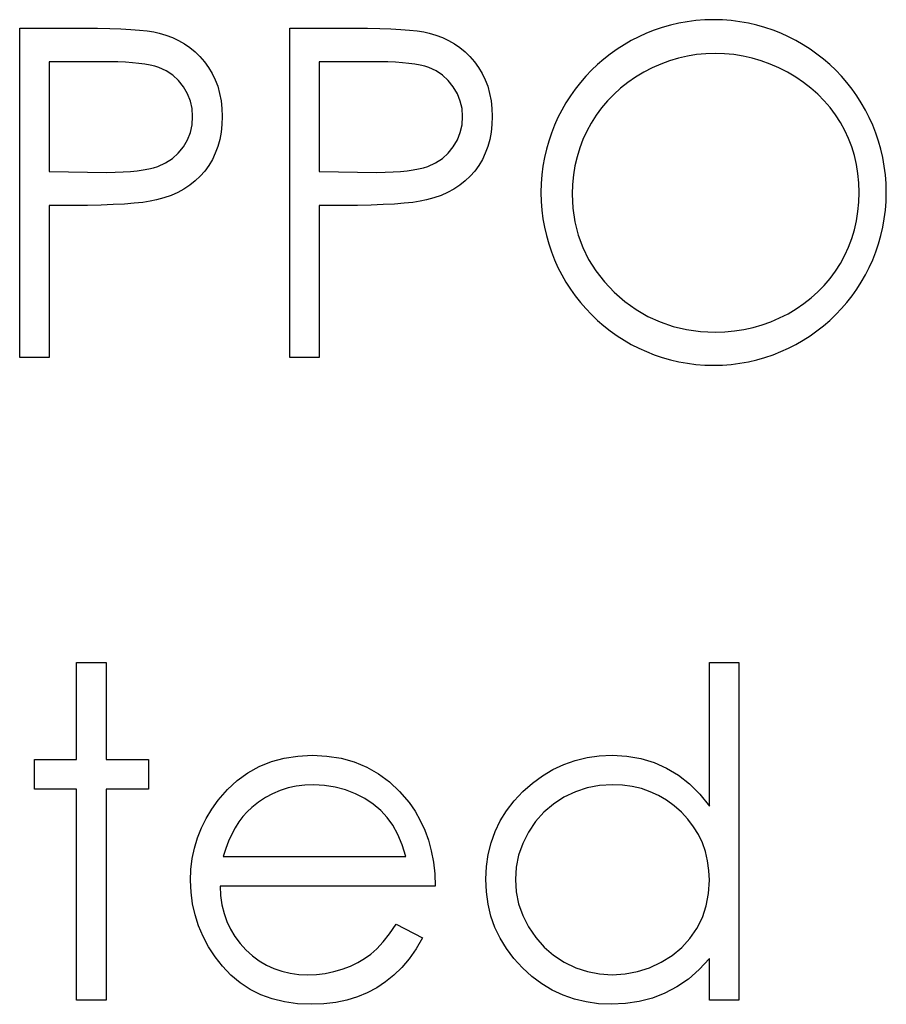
# Model space of a CAD drawing. Header units: inches. Extents: x 7.3 to 43.3, y -43.5 to -20.4.
# Tile 17 of 136: x 18.48 to 18.843, y -32.695 to -32.283. Entities that reach past the tile are written whole.
import ezdxf

# ---------------------------------------------------------------- set-up
doc = ezdxf.new("R2010")
doc.units = ezdxf.units.IN
doc.header["$LTSCALE"] = 0.5
doc.header["$MEASUREMENT"] = 0

msp = doc.modelspace()

# ---------------------------------------------------------------- linework, layer by layer
at = {"color": 7, "linetype": 'Continuous'}
for p, q in [((18.48007129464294, -32.42387939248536), (18.48007129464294, -32.28608411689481)), ((18.48007911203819, -32.28608411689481), (18.5070948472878, -32.28608411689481)), ((18.5070948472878, -32.28608411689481), (18.5070948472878, -32.28608411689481)), ((18.5070948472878, -32.28608411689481), (18.51267069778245, -32.28611172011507)), ((18.51267069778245, -32.28611172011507), (18.5177772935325, -32.28622213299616)), ((18.5177772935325, -32.28622213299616), (18.52241463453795, -32.28638775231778)), ((18.52241463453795, -32.28638775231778), (18.5265827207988, -32.28660857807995)), ((18.5265827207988, -32.28660857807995), (18.53025394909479, -32.28688461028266)), ((18.53025394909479, -32.28688461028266), (18.53348352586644, -32.28724345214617)), ((18.53348352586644, -32.28724345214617), (18.53621624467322, -32.28765750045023)), ((18.53621624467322, -32.28765750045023), (18.53847970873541, -32.2881543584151)), ((18.53847970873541, -32.2881543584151), (18.53847970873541, -32.2881543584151)), ((18.53847970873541, -32.2881543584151), (18.54132284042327, -32.28898245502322)), ((18.54132284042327, -32.28898245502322), (18.54402795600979, -32.29000377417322)), ((18.59313408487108, -32.42387939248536), (18.59313408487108, -32.28608411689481)), ((18.59314020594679, -32.28608411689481), (18.62015763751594, -32.28608411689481)), ((18.62015763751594, -32.28608411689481), (18.62015763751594, -32.28608411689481)), ((18.62015763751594, -32.28608411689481), (18.62573348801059, -32.28611172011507)), ((18.62573348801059, -32.28611172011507), (18.63084008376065, -32.28622213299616)), ((18.63084008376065, -32.28622213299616), (18.63547742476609, -32.28638775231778)), ((18.63547742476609, -32.28638775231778), (18.63964551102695, -32.28660857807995)), ((18.63964551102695, -32.28660857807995), (18.64331673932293, -32.28688461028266)), ((18.64331673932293, -32.28688461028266), (18.64654631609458, -32.28724345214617)), ((18.64654631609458, -32.28724345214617), (18.64927903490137, -32.28765750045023)), ((18.64927903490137, -32.28765750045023), (18.65154249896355, -32.2881543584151)), ((18.65154249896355, -32.2881543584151), (18.65154249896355, -32.2881543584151)), ((18.65154249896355, -32.2881543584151), (18.65438563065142, -32.28898245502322)), ((18.65438563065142, -32.28898245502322), (18.65709074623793, -32.29000377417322)), ((18.54402795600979, -32.29000377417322), (18.54659505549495, -32.29121831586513)), ((18.54659505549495, -32.29121831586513), (18.54905174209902, -32.29262608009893)), ((18.54905174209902, -32.29262608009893), (18.55134280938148, -32.29422706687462)), ((18.65709074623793, -32.29000377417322), (18.65965784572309, -32.29121831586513)), ((18.65965784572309, -32.29121831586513), (18.66211453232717, -32.29262608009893)), ((18.66211453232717, -32.29262608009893), (18.66440559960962, -32.29422706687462)), ((18.55134280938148, -32.29422706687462), (18.55352346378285, -32.29602127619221)), ((18.55352346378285, -32.29602127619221), (18.55556610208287, -32.29800870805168)), ((18.55556610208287, -32.29800870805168), (18.55747072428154, -32.30018936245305)), ((18.66440559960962, -32.29422706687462), (18.666586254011, -32.29602127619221)), ((18.666586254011, -32.29602127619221), (18.66862889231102, -32.29800870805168)), ((18.66862889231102, -32.29800870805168), (18.67053351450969, -32.30018936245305)), ((18.75969191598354, -32.29778788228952), (18.75593787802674, -32.2986435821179)), ((18.76350116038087, -32.29718061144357), (18.75969191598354, -32.29778788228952)), ((18.76736561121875, -32.29679416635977), (18.76350116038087, -32.29718061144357)), ((18.77128769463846, -32.2966837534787), (18.76736561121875, -32.29679416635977)), ((18.77526013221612, -32.29679416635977), (18.77128526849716, -32.2966837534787)), ((18.77917978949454, -32.29718061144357), (18.77526013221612, -32.29679416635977)), ((18.78304424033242, -32.29778788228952), (18.77917978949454, -32.29718061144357)), ((18.78688108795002, -32.2986435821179), (18.78304424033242, -32.29778788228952)), ((18.49244120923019, -32.30021696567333), (18.49243753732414, -32.34614872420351)), ((18.51763927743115, -32.30021696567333), (18.49243753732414, -32.30021696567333)), ((18.52111728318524, -32.3002445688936), (18.51763927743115, -32.30021696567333)), ((18.51763927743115, -32.30021696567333), (18.51763927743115, -32.30021696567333)), ((18.52434685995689, -32.30035498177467), (18.52111728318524, -32.3002445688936)), ((18.52730040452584, -32.30054820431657), (18.52434685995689, -32.30035498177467)), ((18.53003312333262, -32.30082423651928), (18.52730040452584, -32.30054820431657)), ((18.5324898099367, -32.30115547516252), (18.53003312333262, -32.30082423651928)), ((18.53472567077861, -32.30156952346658), (18.5324898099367, -32.30115547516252)), ((18.53668549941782, -32.30206638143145), (18.53472567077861, -32.30156952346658)), ((18.5383968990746, -32.30261844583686), (18.53668549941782, -32.30206638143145)), ((18.55747072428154, -32.30018936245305), (18.55920972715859, -32.30253563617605)), ((18.60550230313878, -32.30021696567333), (18.60550032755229, -32.34614872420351)), ((18.63070206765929, -32.30021696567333), (18.60550032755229, -32.30021696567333)), ((18.63418007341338, -32.3002445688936), (18.63070206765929, -32.30021696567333)), ((18.63070206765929, -32.30021696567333), (18.63070206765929, -32.30021696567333)), ((18.63740965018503, -32.30035498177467), (18.63418007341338, -32.3002445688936)), ((18.64036319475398, -32.30054820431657), (18.63740965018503, -32.30035498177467)), ((18.64309591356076, -32.30082423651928), (18.64036319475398, -32.30054820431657)), ((18.64555260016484, -32.30115547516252), (18.64309591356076, -32.30082423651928)), ((18.64778846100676, -32.30156952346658), (18.64555260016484, -32.30115547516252)), ((18.64974828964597, -32.30206638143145), (18.64778846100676, -32.30156952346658)), ((18.65145968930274, -32.30261844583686), (18.64974828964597, -32.30206638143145)), ((18.67053351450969, -32.30018936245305), (18.67227251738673, -32.30253563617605)), ((18.74856781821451, -32.30112787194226), (18.74497939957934, -32.30272885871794)), ((18.75223904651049, -32.299775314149), (18.74856781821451, -32.30112787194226)), ((18.75593787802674, -32.2986435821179), (18.75223904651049, -32.299775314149)), ((18.79063512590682, -32.299775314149), (18.78688108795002, -32.2986435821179)), ((18.79433395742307, -32.30112787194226), (18.79063512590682, -32.299775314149)), ((18.79800518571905, -32.30272885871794), (18.79433395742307, -32.30112787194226)), ((18.54140565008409, -32.30399860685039), (18.5383968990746, -32.30261844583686)), ((18.54413836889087, -32.30582041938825), (18.54140565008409, -32.30399860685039)), ((18.54651224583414, -32.30802867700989), (18.54413836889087, -32.30582041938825)), ((18.55920972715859, -32.30253563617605), (18.5607003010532, -32.3050199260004)), ((18.5607003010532, -32.3050199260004), (18.56197004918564, -32.30766983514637)), ((18.65446844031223, -32.30399860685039), (18.65145968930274, -32.30261844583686)), ((18.65720115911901, -32.30582041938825), (18.65446844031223, -32.30399860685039)), ((18.65957503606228, -32.30802867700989), (18.65720115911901, -32.30582041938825)), ((18.67227251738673, -32.30253563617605), (18.67376309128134, -32.3050199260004)), ((18.67376309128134, -32.3050199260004), (18.67503283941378, -32.30766983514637)), ((18.74141858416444, -32.30457827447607), (18.73799578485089, -32.30662091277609)), ((18.74497939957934, -32.30272885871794), (18.74141858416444, -32.30457827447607)), ((18.80159360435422, -32.30457827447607), (18.79800518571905, -32.30272885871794)), ((18.80507161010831, -32.30662091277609), (18.80159360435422, -32.30457827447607)), ((18.5486100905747, -32.31065098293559), (18.54651224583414, -32.30802867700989)), ((18.56197004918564, -32.30766983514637), (18.56301897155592, -32.31043015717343)), ((18.56301897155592, -32.31043015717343), (18.56381946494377, -32.31338370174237)), ((18.66167288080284, -32.31065098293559), (18.65957503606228, -32.30802867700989)), ((18.67503283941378, -32.30766983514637), (18.67608176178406, -32.31043015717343)), ((18.67608176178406, -32.31043015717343), (18.67688225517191, -32.31338370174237)), ((18.73476620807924, -32.308856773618), (18.73172985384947, -32.31125825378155)), ((18.73799578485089, -32.30662091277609), (18.73476620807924, -32.308856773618)), ((18.80832879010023, -32.30882917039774), (18.80507161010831, -32.30662091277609)), ((18.81142035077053, -32.311203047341), (18.80832879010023, -32.30882917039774)), ((18.55032149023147, -32.313549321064), (18.5486100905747, -32.31065098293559)), ((18.55153603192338, -32.31658567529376), (18.55032149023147, -32.313549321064)), ((18.56381946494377, -32.31338370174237), (18.56439913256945, -32.31644765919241)), ((18.66338428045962, -32.313549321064), (18.66167288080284, -32.31065098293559)), ((18.66459882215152, -32.31658567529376), (18.66338428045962, -32.313549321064)), ((18.67688225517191, -32.31338370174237), (18.67746192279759, -32.31644765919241)), ((18.72888672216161, -32.3138253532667), (18.72623681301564, -32.31655807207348)), ((18.73172985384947, -32.31125825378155), (18.72888672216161, -32.3138253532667)), ((18.81429108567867, -32.31374254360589), (18.81142035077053, -32.311203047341)), ((18.81694099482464, -32.31644765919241), (18.81429108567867, -32.31374254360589)), ((18.55225371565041, -32.31978764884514), (18.55153603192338, -32.31658567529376)), ((18.56439913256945, -32.31644765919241), (18.56475797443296, -32.31967723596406)), ((18.66531650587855, -32.31978764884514), (18.66459882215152, -32.31658567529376)), ((18.67746192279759, -32.31644765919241), (18.67782076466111, -32.31967723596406)), ((18.72623681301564, -32.31655807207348), (18.72375252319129, -32.31945641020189)), ((18.81942528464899, -32.31931839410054), (18.81694099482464, -32.31644765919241)), ((18.55250214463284, -32.32310003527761), (18.55225371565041, -32.31978764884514)), ((18.56475797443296, -32.31967723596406), (18.56486838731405, -32.32304482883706)), ((18.66556493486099, -32.32310003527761), (18.66531650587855, -32.31978764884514)), ((18.67782076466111, -32.31967723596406), (18.67793117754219, -32.32304482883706)), ((18.72148905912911, -32.32254797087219), (18.71941881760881, -32.32580515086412)), ((18.72375252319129, -32.31945641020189), (18.72148905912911, -32.32254797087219)), ((18.82168874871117, -32.3223547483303), (18.81942528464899, -32.31931839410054)), ((18.82375899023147, -32.32555672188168), (18.82168874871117, -32.3223547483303)), ((18.55153603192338, -32.3297524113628), (18.55225371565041, -32.32649523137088)), ((18.55225371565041, -32.32649523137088), (18.55250214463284, -32.32310003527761)), ((18.55250214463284, -32.32310003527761), (18.55250214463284, -32.32310003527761)), ((18.56475797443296, -32.32644002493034), (18.56439913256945, -32.32966960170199)), ((18.56486838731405, -32.32304482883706), (18.56475797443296, -32.32644002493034)), ((18.56486838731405, -32.32304482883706), (18.56486838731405, -32.32304482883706)), ((18.66459882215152, -32.3297524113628), (18.66531650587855, -32.32649523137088)), ((18.66531650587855, -32.32649523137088), (18.66556493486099, -32.32310003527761)), ((18.66556493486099, -32.32310003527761), (18.66556493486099, -32.32310003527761)), ((18.67782076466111, -32.32644002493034), (18.67746192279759, -32.32966960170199)), ((18.67793117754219, -32.32304482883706), (18.67782076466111, -32.32644002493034)), ((18.67793117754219, -32.32304482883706), (18.67793117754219, -32.32304482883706)), ((18.71941881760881, -32.32580515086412), (18.71756940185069, -32.32917274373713)), ((18.82560840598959, -32.32889671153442), (18.82375899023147, -32.32555672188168)), ((18.55032149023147, -32.33281636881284), (18.55153603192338, -32.3297524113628)), ((18.56439913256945, -32.32966960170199), (18.56384706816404, -32.33276116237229)), ((18.66338428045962, -32.33281636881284), (18.66459882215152, -32.3297524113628)), ((18.67746192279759, -32.32966960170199), (18.67690985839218, -32.33276116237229)), ((18.71756940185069, -32.32917274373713), (18.71594081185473, -32.33265074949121)), ((18.82720939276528, -32.33231951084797), (18.82560840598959, -32.32889671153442)), ((18.5486100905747, -32.33574231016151), (18.55032149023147, -32.33281636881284)), ((18.56384706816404, -32.33276116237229), (18.56304657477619, -32.33568710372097)), ((18.66167288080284, -32.33574231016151), (18.66338428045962, -32.33281636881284)), ((18.67690985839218, -32.33276116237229), (18.67610936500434, -32.33568710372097)), ((18.71594081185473, -32.33265074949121), (18.71458825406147, -32.33623916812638)), ((18.82856195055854, -32.33582511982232), (18.82720939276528, -32.33231951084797)), ((18.54402795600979, -32.3406280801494), (18.54648464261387, -32.33836461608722)), ((18.54648464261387, -32.33836461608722), (18.5486100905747, -32.33574231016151)), ((18.56199765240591, -32.3384750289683), (18.56075550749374, -32.341097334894)), ((18.56304657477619, -32.33568710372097), (18.56199765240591, -32.3384750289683)), ((18.65709074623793, -32.3406280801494), (18.65954743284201, -32.33836461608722)), ((18.65954743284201, -32.33836461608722), (18.66167288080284, -32.33574231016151)), ((18.67506044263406, -32.3384750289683), (18.67381829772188, -32.341097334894)), ((18.67610936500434, -32.33568710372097), (18.67506044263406, -32.3384750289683)), ((18.71458825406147, -32.33623916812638), (18.71348412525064, -32.33991039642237)), ((18.82966607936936, -32.33944114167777), (18.82856195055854, -32.33582511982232)), ((18.53795524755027, -32.34394046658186), (18.54115722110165, -32.34247749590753)), ((18.54115722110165, -32.34247749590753), (18.54402795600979, -32.3406280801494)), ((18.56075550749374, -32.341097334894), (18.55926493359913, -32.34358162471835)), ((18.65101803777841, -32.34394046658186), (18.65422001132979, -32.34247749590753)), ((18.65422001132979, -32.34247749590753), (18.65709074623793, -32.3406280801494)), ((18.67381829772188, -32.341097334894), (18.67232772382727, -32.34358162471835)), ((18.71348412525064, -32.33991039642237), (18.71260082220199, -32.34366443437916)), ((18.83052177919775, -32.34316757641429), (18.82966607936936, -32.33944114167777)), ((18.8311290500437, -32.34697682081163), (18.83052177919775, -32.34316757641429)), ((18.49243753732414, -32.34614872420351), (18.49243753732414, -32.34614872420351)), ((18.49243753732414, -32.34614872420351), (18.5165627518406, -32.34645235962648)), ((18.5165627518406, -32.34645235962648), (18.52009596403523, -32.34642475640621)), ((18.5165627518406, -32.34645235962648), (18.5165627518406, -32.34645235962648)), ((18.52009596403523, -32.34642475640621), (18.52338074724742, -32.34628674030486)), ((18.52338074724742, -32.34628674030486), (18.52641710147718, -32.34609351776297)), ((18.52641710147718, -32.34609351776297), (18.52923262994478, -32.34581748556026)), ((18.52923262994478, -32.34581748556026), (18.53177212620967, -32.34545864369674)), ((18.53177212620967, -32.34545864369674), (18.53409079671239, -32.34504459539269)), ((18.53409079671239, -32.34504459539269), (18.53613343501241, -32.34452013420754)), ((18.53613343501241, -32.34452013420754), (18.53795524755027, -32.34394046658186)), ((18.55755353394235, -32.34590029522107), (18.55564891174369, -32.34805334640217)), ((18.55926493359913, -32.34358162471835), (18.55755353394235, -32.34590029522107)), ((18.60550032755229, -32.34614872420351), (18.60550032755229, -32.34614872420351)), ((18.60550032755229, -32.34614872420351), (18.62962554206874, -32.34645235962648)), ((18.62962554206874, -32.34645235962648), (18.63315875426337, -32.34642475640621)), ((18.62962554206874, -32.34645235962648), (18.62962554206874, -32.34645235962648)), ((18.63315875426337, -32.34642475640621), (18.63644353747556, -32.34628674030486)), ((18.63644353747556, -32.34628674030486), (18.63947989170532, -32.34609351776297)), ((18.63947989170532, -32.34609351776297), (18.64229542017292, -32.34581748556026)), ((18.64229542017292, -32.34581748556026), (18.64483491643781, -32.34545864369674)), ((18.64483491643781, -32.34545864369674), (18.64715358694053, -32.34504459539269)), ((18.64715358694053, -32.34504459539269), (18.64919622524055, -32.34452013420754)), ((18.64919622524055, -32.34452013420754), (18.65101803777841, -32.34394046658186)), ((18.6706163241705, -32.34590029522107), (18.66871170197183, -32.34805334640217)), ((18.67232772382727, -32.34358162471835), (18.6706163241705, -32.34590029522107)), ((18.71199355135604, -32.34752888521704), (18.71160710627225, -32.35147614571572)), ((18.71260082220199, -32.34366443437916), (18.71199355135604, -32.34752888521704)), ((18.83151549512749, -32.35089647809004), (18.8311290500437, -32.34697682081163)), ((18.55355106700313, -32.35004077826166), (18.55128760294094, -32.35183498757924)), ((18.55564891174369, -32.34805334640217), (18.55355106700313, -32.35004077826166)), ((18.66661385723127, -32.35004077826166), (18.66435039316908, -32.35183498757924)), ((18.66871170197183, -32.34805334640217), (18.66661385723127, -32.35004077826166)), ((18.71160710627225, -32.35147614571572), (18.71149669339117, -32.35553381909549)), ((18.83162590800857, -32.35489894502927), (18.83151549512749, -32.35089647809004)), ((18.54623621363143, -32.35484373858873), (18.54344828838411, -32.3560858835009)), ((18.54885851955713, -32.35343597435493), (18.54623621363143, -32.35484373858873)), ((18.55128760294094, -32.35183498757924), (18.54885851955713, -32.35343597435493)), ((18.65929900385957, -32.35484373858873), (18.65651107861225, -32.3560858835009)), ((18.66192130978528, -32.35343597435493), (18.65929900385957, -32.35484373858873)), ((18.66435039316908, -32.35183498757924), (18.66192130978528, -32.35343597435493)), ((18.71149669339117, -32.35553381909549), (18.71149669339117, -32.35553381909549)), ((18.71149669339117, -32.35553381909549), (18.71177272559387, -32.36149611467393)), ((18.83151549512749, -32.35892901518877), (18.83162590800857, -32.35489894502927)), ((18.83162590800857, -32.35489894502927), (18.83162590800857, -32.35489894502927)), ((18.51926786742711, -32.35995033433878), (18.51413366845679, -32.36014355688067)), ((18.52390520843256, -32.35970190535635), (18.51926786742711, -32.35995033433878)), ((18.52804569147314, -32.35939826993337), (18.52390520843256, -32.35970190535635)), ((18.53166171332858, -32.35901182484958), (18.52804569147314, -32.35939826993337)), ((18.53478087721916, -32.35854257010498), (18.53166171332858, -32.35901182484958)), ((18.53737557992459, -32.35801810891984), (18.53478087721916, -32.35854257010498)), ((18.54049474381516, -32.35713480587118), (18.53737557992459, -32.35801810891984)), ((18.53737557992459, -32.35801810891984), (18.53737557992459, -32.35801810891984)), ((18.54344828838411, -32.3560858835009), (18.54049474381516, -32.35713480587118)), ((18.63233065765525, -32.35995033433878), (18.62719645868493, -32.36014355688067)), ((18.6369679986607, -32.35970190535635), (18.63233065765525, -32.35995033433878)), ((18.64110848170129, -32.35939826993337), (18.6369679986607, -32.35970190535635)), ((18.64472450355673, -32.35901182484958), (18.64110848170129, -32.35939826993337)), ((18.6478436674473, -32.35854257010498), (18.64472450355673, -32.35901182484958)), ((18.65043837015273, -32.35801810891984), (18.6478436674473, -32.35854257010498)), ((18.6535575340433, -32.35713480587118), (18.65043837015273, -32.35801810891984)), ((18.65043837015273, -32.35801810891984), (18.65043837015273, -32.35801810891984)), ((18.65651107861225, -32.3560858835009), (18.6535575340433, -32.35713480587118)), ((18.8311290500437, -32.36287627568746), (18.83151549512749, -32.35892901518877)), ((18.50229188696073, -32.36028157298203), (18.49243753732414, -32.36028157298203)), ((18.49243753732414, -32.36028157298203), (18.49243753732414, -32.36028157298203)), ((18.49243753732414, -32.36028157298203), (18.49243753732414, -32.42387939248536)), ((18.50847500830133, -32.36025396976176), (18.50229188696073, -32.36028157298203)), ((18.50229188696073, -32.36028157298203), (18.50229188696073, -32.36028157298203)), ((18.51413366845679, -32.36014355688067), (18.50847500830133, -32.36025396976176)), ((18.61535467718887, -32.36028157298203), (18.60550032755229, -32.36028157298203)), ((18.60550032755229, -32.36028157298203), (18.60550032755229, -32.36028157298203)), ((18.60550032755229, -32.36028157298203), (18.60550032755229, -32.42387939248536)), ((18.62153779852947, -32.36025396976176), (18.61535467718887, -32.36028157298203)), ((18.61535467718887, -32.36028157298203), (18.61535467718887, -32.36028157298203)), ((18.62719645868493, -32.36014355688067), (18.62153779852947, -32.36025396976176)), ((18.71177272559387, -32.36149611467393), (18.71260082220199, -32.36720998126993)), ((18.83052177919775, -32.36671312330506), (18.8311290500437, -32.36287627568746)), ((18.71260082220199, -32.36720998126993), (18.71395337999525, -32.3726754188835)), ((18.82966607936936, -32.37046716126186), (18.83052177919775, -32.36671312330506)), ((18.82856195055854, -32.37413838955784), (18.82966607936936, -32.37046716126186)), ((18.71395337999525, -32.3726754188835), (18.71588560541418, -32.37792003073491)), ((18.82720939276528, -32.37769920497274), (18.82856195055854, -32.37413838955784)), ((18.71588560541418, -32.37792003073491), (18.71834229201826, -32.38294381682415)), ((18.82560840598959, -32.38117721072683), (18.82720939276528, -32.37769920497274)), ((18.71834229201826, -32.38294381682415), (18.72135104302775, -32.38771917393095)), ((18.82168874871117, -32.38782958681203), (18.82375899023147, -32.38457240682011)), ((18.82375899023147, -32.38457240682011), (18.82560840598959, -32.38117721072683)), ((18.72135104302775, -32.38771917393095), (18.72491185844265, -32.39224610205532)), ((18.81945288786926, -32.39089354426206), (18.82168874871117, -32.38782958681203)), ((18.72491185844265, -32.39224610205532), (18.72902473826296, -32.39655220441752)), ((18.81699620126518, -32.39379188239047), (18.81945288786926, -32.39089354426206)), ((18.72902473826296, -32.39655220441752), (18.73352406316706, -32.40047186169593)), ((18.81150316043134, -32.39903649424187), (18.81434629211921, -32.39649699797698)), ((18.81434629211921, -32.39649699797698), (18.81699620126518, -32.39379188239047)), ((18.73352406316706, -32.40047186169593), (18.73824421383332, -32.40386705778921)), ((18.80849440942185, -32.40141037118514), (18.81150316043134, -32.39903649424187)), ((18.73824421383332, -32.40386705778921), (18.74318519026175, -32.40673779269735)), ((18.80184203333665, -32.40560606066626), (18.8052648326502, -32.40359102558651)), ((18.8052648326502, -32.40359102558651), (18.80849440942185, -32.40141037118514)), ((18.74318519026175, -32.40673779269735), (18.74834699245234, -32.40908406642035)), ((18.74834699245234, -32.40908406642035), (18.75375722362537, -32.41093348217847)), ((18.79096636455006, -32.41027100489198), (18.79466519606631, -32.40897365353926)), ((18.79466519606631, -32.40897365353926), (18.79828121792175, -32.40740026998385)), ((18.79828121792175, -32.40740026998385), (18.80184203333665, -32.40560606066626)), ((18.75375722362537, -32.41093348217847), (18.75936067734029, -32.41223083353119)), ((18.75936067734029, -32.41223083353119), (18.76521256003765, -32.41303132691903)), ((18.76521256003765, -32.41303132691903), (18.77128526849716, -32.41327975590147)), ((18.77128526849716, -32.41327975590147), (18.7753705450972, -32.41316934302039)), ((18.77128526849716, -32.41327975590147), (18.77128526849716, -32.41327975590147)), ((18.7753705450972, -32.41316934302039), (18.77937301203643, -32.41281050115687)), ((18.77937301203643, -32.41281050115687), (18.78332027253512, -32.41220323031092)), ((18.78332027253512, -32.41220323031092), (18.787184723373, -32.41134753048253)), ((18.787184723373, -32.41134753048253), (18.79096636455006, -32.41027100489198)), ((18.49243753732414, -32.42387939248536), (18.48007129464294, -32.42387939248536)), ((18.48007129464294, -32.42387939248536), (18.48007129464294, -32.42387939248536)), ((18.49243753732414, -32.42387939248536), (18.49243753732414, -32.42387939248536)), ((18.60550032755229, -32.42387939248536), (18.59313408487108, -32.42387939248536)), ((18.59313408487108, -32.42387939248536), (18.59313408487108, -32.42387939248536)), ((18.60550032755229, -32.42387939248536), (18.60550032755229, -32.42387939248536)), ((18.50392047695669, -32.59221171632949), (18.50392047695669, -32.55157977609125)), ((18.50392096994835, -32.55157977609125), (18.51628671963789, -32.55157977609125)), ((18.51628671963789, -32.55157977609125), (18.51628671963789, -32.55157977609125)), ((18.51628671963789, -32.55157977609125), (18.51628671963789, -32.59221171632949)), ((18.76891139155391, -32.61169958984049), (18.76891139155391, -32.55157977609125)), ((18.76891139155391, -32.55157977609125), (18.76891139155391, -32.55157977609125)), ((18.76891139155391, -32.55157977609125), (18.78127763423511, -32.55157977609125)), ((18.78128437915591, -32.55157977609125), (18.78127763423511, -32.69290826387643)), ((18.5908706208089, -32.59160444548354), (18.59655688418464, -32.59074874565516)), ((18.59655688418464, -32.59074874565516), (18.60257438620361, -32.59044511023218)), ((18.60257438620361, -32.59044511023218), (18.60257438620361, -32.59044511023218)), ((18.60257438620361, -32.59044511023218), (18.60875750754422, -32.59074874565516)), ((18.60875750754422, -32.59074874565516), (18.61463699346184, -32.59168725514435)), ((18.71765221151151, -32.59138361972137), (18.7228140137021, -32.59069353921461)), ((18.7228140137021, -32.59069353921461), (18.72816903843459, -32.59044511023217)), ((18.72816903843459, -32.59044511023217), (18.72816903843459, -32.59044511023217)), ((18.72816903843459, -32.59044511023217), (18.73432455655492, -32.59077634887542)), ((18.48625441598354, -32.6045779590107), (18.48625441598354, -32.59221171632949)), ((18.48625441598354, -32.59221171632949), (18.48625441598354, -32.59221171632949)), ((18.48625441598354, -32.59221171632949), (18.50392047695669, -32.59221171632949)), ((18.50392047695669, -32.59221171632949), (18.50392047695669, -32.59221171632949)), ((18.51628671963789, -32.59221171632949), (18.51628671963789, -32.59221171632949)), ((18.51628671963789, -32.59221171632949), (18.53395278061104, -32.59221171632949)), ((18.53395278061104, -32.59221171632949), (18.53395278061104, -32.59221171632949)), ((18.53395278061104, -32.59221171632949), (18.53395278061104, -32.6045779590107)), ((18.58040900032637, -32.59513765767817), (18.58548799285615, -32.59309501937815)), ((18.58548799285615, -32.59309501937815), (18.5908706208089, -32.59160444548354)), ((18.61463699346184, -32.59168725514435), (18.62018524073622, -32.5932330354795)), ((18.62018524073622, -32.5932330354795), (18.62540224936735, -32.5953860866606)), ((18.7033261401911, -32.59637980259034), (18.70790827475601, -32.59425435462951)), ((18.70790827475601, -32.59425435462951), (18.71268363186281, -32.592570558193)), ((18.71268363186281, -32.592570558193), (18.71765221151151, -32.59138361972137)), ((18.73432455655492, -32.59077634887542), (18.74017643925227, -32.59177006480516)), ((18.74017643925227, -32.59177006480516), (18.74572468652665, -32.59345386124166)), ((18.74572468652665, -32.59345386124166), (18.75096929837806, -32.59577253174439)), ((18.57118952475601, -32.60098954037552), (18.57563364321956, -32.59778756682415)), ((18.57563364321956, -32.59778756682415), (18.58040900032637, -32.59513765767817)), ((18.62540224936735, -32.5953860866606), (18.63031562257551, -32.59817401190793)), ((18.63031562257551, -32.59817401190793), (18.63489775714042, -32.60159681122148)), ((18.69476914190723, -32.60209366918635), (18.69896483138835, -32.59900210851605)), ((18.69896483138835, -32.59900210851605), (18.7033261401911, -32.59637980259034)), ((18.75096929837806, -32.59577253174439), (18.75591027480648, -32.59875367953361)), ((18.75591027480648, -32.59875367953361), (18.76057521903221, -32.60239730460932)), ((18.56704904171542, -32.60482638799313), (18.57118952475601, -32.60098954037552)), ((18.59951042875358, -32.60294936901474), (18.59592201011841, -32.60339102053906)), ((18.60320926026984, -32.60281135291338), (18.59951042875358, -32.60294936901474)), ((18.60773618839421, -32.60303217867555), (18.60320926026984, -32.60281135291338)), ((18.60320926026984, -32.60281135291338), (18.60320926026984, -32.60281135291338)), ((18.61215270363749, -32.60374986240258), (18.60773618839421, -32.60303217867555)), ((18.63489775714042, -32.60159681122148), (18.63917625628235, -32.60562688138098)), ((18.69079427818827, -32.60565448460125), (18.69476914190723, -32.60209366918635)), ((18.72833480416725, -32.60281135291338), (18.72292442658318, -32.60314259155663)), ((18.73253034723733, -32.602976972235), (18.72833465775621, -32.60281135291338)), ((18.73656041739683, -32.60352903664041), (18.73253034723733, -32.602976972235)), ((18.76057521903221, -32.60239730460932), (18.76488132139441, -32.60673101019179)), ((18.50392047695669, -32.6045779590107), (18.48625441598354, -32.6045779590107)), ((18.48625441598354, -32.6045779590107), (18.48625441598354, -32.6045779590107)), ((18.50392047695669, -32.69290826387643), (18.50392047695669, -32.6045779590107)), ((18.50392047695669, -32.6045779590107), (18.50392047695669, -32.6045779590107)), ((18.53395278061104, -32.6045779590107), (18.51628671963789, -32.6045779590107)), ((18.51628671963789, -32.6045779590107), (18.51628671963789, -32.6045779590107)), ((18.51628671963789, -32.6045779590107), (18.51628671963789, -32.69290826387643)), ((18.53395278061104, -32.6045779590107), (18.53395278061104, -32.6045779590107)), ((18.56321219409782, -32.60921530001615), (18.56704904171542, -32.60482638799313)), ((18.58598485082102, -32.60651018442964), (18.58294849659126, -32.60811117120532)), ((18.5891868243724, -32.60515762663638), (18.58598485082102, -32.60651018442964)), ((18.5924716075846, -32.60413630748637), (18.5891868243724, -32.60515762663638)), ((18.59592201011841, -32.60339102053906), (18.5924716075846, -32.60413630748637)), ((18.61648640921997, -32.60490919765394), (18.61215270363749, -32.60374986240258)), ((18.62068209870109, -32.60656539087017), (18.61648640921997, -32.60490919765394)), ((18.62462935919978, -32.60858042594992), (18.62068209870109, -32.60656539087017)), ((18.63917625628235, -32.60562688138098), (18.64312351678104, -32.61026422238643)), ((18.68715065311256, -32.60954653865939), (18.69079427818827, -32.60565448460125)), ((18.71276644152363, -32.60573729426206), (18.70799108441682, -32.60800075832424)), ((18.71773502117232, -32.6041087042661), (18.71276644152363, -32.60573729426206)), ((18.72292442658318, -32.60314259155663), (18.71773502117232, -32.6041087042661)), ((18.74042486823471, -32.60441233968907), (18.73656041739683, -32.60352903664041)), ((18.74412369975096, -32.60568208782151), (18.74042486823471, -32.60441233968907)), ((18.74762930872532, -32.60728307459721), (18.74412369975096, -32.60568208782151)), ((18.76488132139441, -32.60673101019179), (18.76891139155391, -32.61169958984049)), ((18.56050707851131, -32.61296933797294), (18.56321219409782, -32.60921530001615)), ((18.56321219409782, -32.60921530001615), (18.56321219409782, -32.60921530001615)), ((18.58005015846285, -32.61004339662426), (18.57726223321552, -32.61225165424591)), ((18.58294849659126, -32.60811117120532), (18.58005015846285, -32.61004339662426)), ((18.62816257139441, -32.61089909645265), (18.62462935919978, -32.60858042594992)), ((18.63130933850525, -32.61352140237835), (18.62816257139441, -32.61089909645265)), ((18.64312351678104, -32.61026422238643), (18.64312351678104, -32.61026422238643)), ((18.64312351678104, -32.61026422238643), (18.64566301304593, -32.61388024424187)), ((18.68400388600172, -32.6136594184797), (18.68715065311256, -32.60954653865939)), ((18.70357456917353, -32.61084389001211), (18.69962730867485, -32.61423908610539)), ((18.70799108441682, -32.60800075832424), (18.70357456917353, -32.61084389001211)), ((18.75099690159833, -32.60924290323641), (18.74762930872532, -32.60728307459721)), ((18.75417127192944, -32.61158917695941), (18.75099690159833, -32.60924290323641)), ((18.55813320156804, -32.61686139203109), (18.56050707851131, -32.61296933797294)), ((18.57533000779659, -32.61407346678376), (18.573535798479, -32.61611610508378)), ((18.57726223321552, -32.61225165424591), (18.57533000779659, -32.61407346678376)), ((18.57726223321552, -32.61225165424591), (18.57726223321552, -32.61225165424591)), ((18.63401445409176, -32.61644734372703), (18.63130933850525, -32.61352140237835)), ((18.64566301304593, -32.61388024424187), (18.6478436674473, -32.6176894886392)), ((18.68135397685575, -32.61793791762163), (18.68400388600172, -32.6136594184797)), ((18.69962730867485, -32.61423908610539), (18.69614930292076, -32.61813114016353)), ((18.75718002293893, -32.61426668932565), (18.75417127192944, -32.61158917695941)), ((18.75994034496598, -32.6172202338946), (18.75718002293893, -32.61426668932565)), ((18.76891139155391, -32.61169958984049), (18.76891139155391, -32.61169958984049)), ((18.55614576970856, -32.62086385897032), (18.55813320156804, -32.61686139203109)), ((18.5718520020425, -32.6183519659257), (18.57030622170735, -32.62080865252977)), ((18.573535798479, -32.61611610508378), (18.5718520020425, -32.6183519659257)), ((18.63638833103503, -32.61975973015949), (18.63401445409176, -32.61644734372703)), ((18.6478436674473, -32.6176894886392), (18.6497206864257, -32.62174716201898)), ((18.67917332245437, -32.62240963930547), (18.68135397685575, -32.61793791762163)), ((18.69614930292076, -32.61813114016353), (18.69314055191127, -32.62257525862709)), ((18.76231422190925, -32.62033939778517), (18.75994034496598, -32.6172202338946)), ((18.5545171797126, -32.6250043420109), (18.55614576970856, -32.62086385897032)), ((18.56887085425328, -32.62351376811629), (18.56754589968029, -32.6264121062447)), ((18.57030622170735, -32.62080865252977), (18.56887085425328, -32.62351376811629)), ((18.63845857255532, -32.6235965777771), (18.63638833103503, -32.61975973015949)), ((18.6402527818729, -32.62795788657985), (18.63845857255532, -32.6235965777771)), ((18.6497206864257, -32.62174716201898), (18.65123886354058, -32.62599805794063)), ((18.6774619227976, -32.62710218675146), (18.67917332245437, -32.62240963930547)), ((18.69314055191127, -32.62257525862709), (18.69073907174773, -32.62732301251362)), ((18.764329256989, -32.62365178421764), (18.76231422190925, -32.62033939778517)), ((18.76598545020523, -32.62712978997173), (18.764329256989, -32.62365178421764)), ((18.55324743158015, -32.62928284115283), (18.5545171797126, -32.6250043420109)), ((18.56754589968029, -32.6264121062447), (18.56635896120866, -32.629503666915)), ((18.65123886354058, -32.62599805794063), (18.65245340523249, -32.63046977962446)), ((18.6762473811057, -32.63196035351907), (18.6774619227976, -32.62710218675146)), ((18.69073907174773, -32.62732301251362), (18.68902767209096, -32.63223638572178)), ((18.76725519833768, -32.63077341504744), (18.76598545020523, -32.62712978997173)), ((18.55233652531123, -32.63367175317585), (18.55324743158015, -32.62928284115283)), ((18.56635896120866, -32.629503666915), (18.56528243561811, -32.63284365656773)), ((18.64172503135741, -32.63284365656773), (18.6402527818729, -32.62795788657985)), ((18.65245340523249, -32.63046977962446), (18.65333670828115, -32.63516232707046)), ((18.67552969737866, -32.63703934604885), (18.6762473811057, -32.63196035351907)), ((18.76816610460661, -32.63461026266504), (18.76725519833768, -32.63077341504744)), ((18.55181206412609, -32.63819868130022), (18.55233652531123, -32.63367175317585)), ((18.56528243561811, -32.63284365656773), (18.56528243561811, -32.63284365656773)), ((18.56528243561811, -32.63284365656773), (18.64171575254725, -32.63284365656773)), ((18.65333670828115, -32.63516232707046), (18.65386116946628, -32.64007570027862)), ((18.68902767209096, -32.63223638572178), (18.68797874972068, -32.63726017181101)), ((18.76871816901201, -32.63861272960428), (18.76816610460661, -32.63461026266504)), ((18.55161884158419, -32.64283602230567), (18.55181206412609, -32.63819868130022)), ((18.65386116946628, -32.64007570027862), (18.65408199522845, -32.64520989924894)), ((18.67528126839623, -32.64228395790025), (18.67552969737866, -32.63703934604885)), ((18.68797874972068, -32.63726017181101), (18.68764751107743, -32.64242197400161)), ((18.76891139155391, -32.64278081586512), (18.76871816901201, -32.63861272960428)), ((18.55183966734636, -32.64777699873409), (18.55161884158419, -32.64283602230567)), ((18.55161884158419, -32.64283602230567), (18.55161884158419, -32.64283602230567)), ((18.67552969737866, -32.64763898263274), (18.67528126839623, -32.64228395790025)), ((18.67528126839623, -32.64228395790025), (18.67528126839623, -32.64228395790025)), ((18.68764751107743, -32.64242197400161), (18.68764751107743, -32.64242197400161)), ((18.68764751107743, -32.64242197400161), (18.68800635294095, -32.64755617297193)), ((18.76858015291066, -32.64824625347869), (18.76891139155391, -32.64278081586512)), ((18.76891139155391, -32.64278081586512), (18.76891139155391, -32.64278081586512)), ((18.55244693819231, -32.65260756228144), (18.55183966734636, -32.64777699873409)), ((18.65408199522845, -32.64520989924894), (18.56398508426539, -32.64520989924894)), ((18.56398508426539, -32.64520989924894), (18.56398508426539, -32.64520989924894)), ((18.56398508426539, -32.64520989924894), (18.56423351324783, -32.64918476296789)), ((18.65408199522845, -32.64520989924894), (18.65408199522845, -32.64520989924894)), ((18.6762473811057, -32.65280078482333), (18.67552969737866, -32.64763898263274)), ((18.68800635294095, -32.64755617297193), (18.68902767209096, -32.65257995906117)), ((18.7676140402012, -32.65340805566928), (18.76858015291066, -32.64824625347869)), ((18.56423351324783, -32.64918476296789), (18.56478557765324, -32.65299400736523)), ((18.68902767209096, -32.65257995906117), (18.690766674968, -32.65749333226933)), ((18.55349586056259, -32.65727250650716), (18.55244693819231, -32.65260756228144)), ((18.56478557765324, -32.65299400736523), (18.5656688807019, -32.65661002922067)), ((18.5656688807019, -32.65661002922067), (18.5668834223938, -32.66003282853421)), ((18.67743431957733, -32.65774176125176), (18.6762473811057, -32.65280078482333)), ((18.76595784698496, -32.65832142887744), (18.7676140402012, -32.65340805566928)), ((18.5549864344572, -32.6618270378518), (18.55349586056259, -32.65727250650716)), ((18.5668834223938, -32.66003282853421), (18.56837399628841, -32.66326240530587)), ((18.67911811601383, -32.66248951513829), (18.67743431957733, -32.65774176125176)), ((18.690766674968, -32.65749333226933), (18.69319575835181, -32.66229629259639)), ((18.76366677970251, -32.66293116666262), (18.76595784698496, -32.65832142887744)), ((18.5568634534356, -32.66627115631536), (18.5549864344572, -32.6618270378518)), ((18.56837399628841, -32.66326240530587), (18.57019580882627, -32.6663263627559)), ((18.63498056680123, -32.66516702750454), (18.63779609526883, -32.66110935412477)), ((18.63780145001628, -32.66110935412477), (18.6487821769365, -32.66687842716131)), ((18.6812987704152, -32.66704404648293), (18.67911811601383, -32.66248951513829)), ((18.69319575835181, -32.66229629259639), (18.69623211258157, -32.66676801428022)), ((18.7607684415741, -32.66715445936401), (18.76366677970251, -32.66293116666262)), ((18.55915452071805, -32.67057725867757), (18.5568634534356, -32.66627115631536)), ((18.57019580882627, -32.6663263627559), (18.57234886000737, -32.66919709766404)), ((18.62962554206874, -32.67146056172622), (18.63224784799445, -32.66858982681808)), ((18.63224784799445, -32.66858982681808), (18.63498056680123, -32.66516702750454)), ((18.6487821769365, -32.66687842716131), (18.64607706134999, -32.6714881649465)), ((18.6487821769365, -32.66687842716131), (18.6487821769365, -32.66687842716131)), ((18.68392107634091, -32.67137775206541), (18.6812987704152, -32.66704404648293)), ((18.69623211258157, -32.66676801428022), (18.69971011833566, -32.67071527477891)), ((18.75734564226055, -32.67093610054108), (18.7607684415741, -32.66715445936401)), ((18.56188723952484, -32.67474534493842), (18.55915452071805, -32.67057725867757)), ((18.57234886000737, -32.66919709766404), (18.57480554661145, -32.67190221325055)), ((18.57480554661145, -32.67190221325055), (18.57751066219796, -32.67433129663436)), ((18.62711364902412, -32.67369642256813), (18.62962554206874, -32.67146056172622)), ((18.64607706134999, -32.6714881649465), (18.64317872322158, -32.67562864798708)), ((18.68704024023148, -32.67549063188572), (18.68392107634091, -32.67137775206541)), ((18.69971011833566, -32.67071527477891), (18.70368498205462, -32.67413807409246)), ((18.75331557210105, -32.67424848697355), (18.75734564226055, -32.67093610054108)), ((18.56503400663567, -32.67877541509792), (18.56188723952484, -32.67474534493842)), ((18.57751066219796, -32.67433129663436), (18.58035379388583, -32.67645674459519)), ((18.58035379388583, -32.67645674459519), (18.58336254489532, -32.67825095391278)), ((18.61855665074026, -32.67869260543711), (18.62167581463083, -32.67720203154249)), ((18.62167581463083, -32.67720203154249), (18.62451894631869, -32.67554583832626)), ((18.62451894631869, -32.67554583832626), (18.62711364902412, -32.67369642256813)), ((18.64317872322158, -32.67562864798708), (18.64008716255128, -32.67932747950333)), ((18.69065626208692, -32.67941028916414), (18.68704024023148, -32.67549063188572)), ((18.70368498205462, -32.67413807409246), (18.70812910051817, -32.67703641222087)), ((18.70812910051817, -32.67703641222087), (18.71290445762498, -32.6793550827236)), ((18.74384766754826, -32.67938268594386), (18.74876104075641, -32.67709161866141)), ((18.74876104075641, -32.67709161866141), (18.75331557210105, -32.67424848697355)), ((18.76891139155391, -32.67549063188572), (18.76463289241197, -32.68012797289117)), ((18.76891139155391, -32.69290826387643), (18.76891139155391, -32.67549063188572)), ((18.76891139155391, -32.67549063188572), (18.76891139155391, -32.67549063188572)), ((18.56853961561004, -32.68250184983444), (18.56503400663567, -32.67877541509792)), ((18.58336254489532, -32.67825095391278), (18.58653691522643, -32.67971392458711)), ((18.58653691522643, -32.67971392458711), (18.58984930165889, -32.6808456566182)), ((18.58984930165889, -32.6808456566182), (18.59332730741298, -32.68164615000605)), ((18.60803982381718, -32.68172895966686), (18.61162824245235, -32.68098367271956)), ((18.61162824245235, -32.68098367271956), (18.61516145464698, -32.67996235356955)), ((18.61516145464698, -32.67996235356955), (18.61855665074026, -32.67869260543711)), ((18.64008716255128, -32.67932747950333), (18.63677477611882, -32.68252945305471)), ((18.69460352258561, -32.68299870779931), (18.69065626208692, -32.67941028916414)), ((18.71290445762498, -32.6793550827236), (18.7178454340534, -32.68098367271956)), ((18.7178454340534, -32.68098367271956), (18.72295202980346, -32.68197738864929)), ((18.73357926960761, -32.68197738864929), (18.73879627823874, -32.68101127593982)), ((18.73879627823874, -32.68101127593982), (18.74384766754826, -32.67938268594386)), ((18.76463289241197, -32.68012797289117), (18.76013356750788, -32.68410283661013)), ((18.57240406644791, -32.6857314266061), (18.56853961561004, -32.68250184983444)), ((18.59332730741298, -32.68164615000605), (18.59694332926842, -32.68214300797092)), ((18.59694332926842, -32.68214300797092), (18.60072497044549, -32.68230862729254)), ((18.60072497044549, -32.68230862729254), (18.60442380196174, -32.6821706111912)), ((18.60072497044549, -32.68230862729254), (18.60072497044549, -32.68230862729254)), ((18.60442380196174, -32.6821706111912), (18.60803982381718, -32.68172895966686)), ((18.63326916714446, -32.68531737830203), (18.62957033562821, -32.68774646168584)), ((18.63677477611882, -32.68252945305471), (18.63326916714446, -32.68531737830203)), ((18.69874400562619, -32.68609026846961), (18.69460352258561, -32.68299870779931)), ((18.72295202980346, -32.68197738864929), (18.72822424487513, -32.68230862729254)), ((18.72822424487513, -32.68230862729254), (18.73357926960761, -32.68197738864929)), ((18.72822424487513, -32.68230862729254), (18.72822424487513, -32.68230862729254)), ((18.76013356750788, -32.68410283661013), (18.7553306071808, -32.68741522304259)), ((18.57657215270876, -32.68846414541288), (18.57240406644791, -32.6857314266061)), ((18.58104387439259, -32.69070000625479), (18.57657215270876, -32.68846414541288)), ((18.62957033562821, -32.68774646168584), (18.62562307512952, -32.6898443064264)), ((18.70310531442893, -32.68871257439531), (18.69874400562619, -32.68609026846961)), ((18.7076322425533, -32.69086562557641), (18.70310531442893, -32.68871257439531)), ((18.7553306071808, -32.68741522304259), (18.75030682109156, -32.69006513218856)), ((18.51628671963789, -32.69290826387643), (18.50392047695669, -32.69290826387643)), ((18.50392047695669, -32.69290826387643), (18.50392047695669, -32.69290826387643)), ((18.51628671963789, -32.69290826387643), (18.51628671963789, -32.69290826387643)), ((18.58587443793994, -32.69243900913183), (18.58104387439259, -32.69070000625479)), ((18.59100863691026, -32.69368115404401), (18.58587443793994, -32.69243900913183)), ((18.59647407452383, -32.69442644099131), (18.59100863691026, -32.69368115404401)), ((18.61709368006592, -32.69293586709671), (18.6124287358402, -32.69390197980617)), ((18.62148259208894, -32.69158330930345), (18.61709368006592, -32.69293586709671)), ((18.62562307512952, -32.6898443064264), (18.62148259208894, -32.69158330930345)), ((18.71237999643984, -32.69252181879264), (18.7076322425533, -32.69086562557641)), ((18.71732097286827, -32.69370875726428), (18.71237999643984, -32.69252181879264)), ((18.72245517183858, -32.69442644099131), (18.71732097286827, -32.69370875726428)), ((18.73954156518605, -32.69351553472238), (18.73377249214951, -32.69439883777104)), ((18.74503460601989, -32.69208016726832), (18.73954156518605, -32.69351553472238)), ((18.75030682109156, -32.69006513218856), (18.74503460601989, -32.69208016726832)), ((18.78127763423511, -32.69290826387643), (18.76891139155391, -32.69290826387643)), ((18.76891139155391, -32.69290826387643), (18.76891139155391, -32.69290826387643)), ((18.78127763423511, -32.69290826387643), (18.78127763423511, -32.69290826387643)), ((18.60227075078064, -32.69467486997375), (18.59647407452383, -32.69442644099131)), ((18.60748775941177, -32.69448164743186), (18.60227075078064, -32.69467486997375)), ((18.60227075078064, -32.69467486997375), (18.60227075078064, -32.69467486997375)), ((18.6124287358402, -32.69390197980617), (18.60748775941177, -32.69448164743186)), ((18.7277825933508, -32.69467486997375), (18.72245517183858, -32.69442644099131)), ((18.73377249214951, -32.69439883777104), (18.7277825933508, -32.69467486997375)), ((18.7277825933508, -32.69467486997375), (18.7277825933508, -32.69467486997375))]:
    msp.add_line(p, q, dxfattribs=at)
msp.add_arc((18.77068247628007, -32.35486469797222), 0.07231379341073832, 90.00354851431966, 89.99645148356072, dxfattribs=at)

doc.saveas('drawing.dxf')
